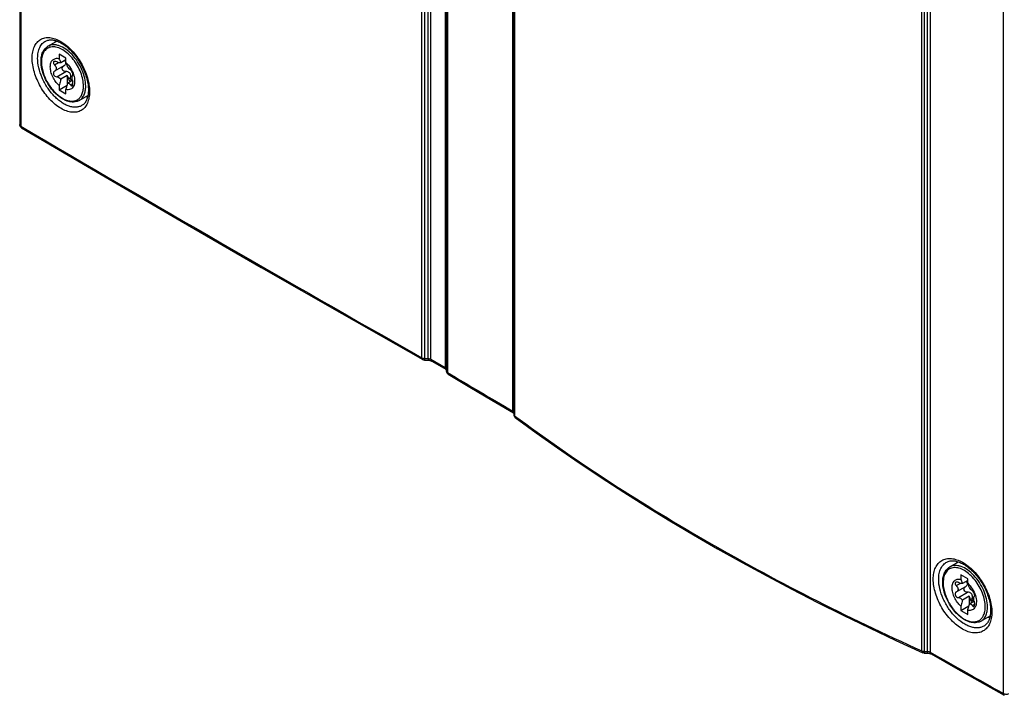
# Model space of a CAD drawing. Header units: millimetres. Extents: x 0 to 1189, y 0 to 841.
# Tile 55 of 67: x 944 to 1007, y 492 to 535. Entities that reach past the tile are written whole.
import ezdxf

# ---------------------------------------------------------------- set-up
doc = ezdxf.new("R2010")
doc.units = ezdxf.units.MM
doc.header["$LTSCALE"] = 65.395
doc.layers.get('0').update_dxf_attribs({"linetype": 'CONTINUOUS'})
doc.layers.add('DRAFTS', color=7, linetype='CONTINUOUS')
doc.layers.add('ROUNDS', color=7, linetype='CONTINUOUS')

msp = doc.modelspace()

# ---------------------------------------------------------------- linework, layer by layer
at = {"color": 7, "linetype": 'CONTINUOUS'}
for p, q in [((944.1053, 701.8271), (944.1053, 528.5016)), ((971.3693, 686.087), (971.3693, 512.7615)), ((945.9106, 533.5051), (946.484, 533.8361)), ((947.0608, 532.7477), (946.6189, 533.0029)), ((946.6189, 533.0029), (946.6189, 532.7209)), ((947.0608, 532.6432), (946.7246, 532.449)), ((947.0608, 532.4657), (947.0608, 532.7477)), ((946.3389, 531.9069), (946.3291, 531.9014)), ((946.9227, 532.244), (946.3385, 531.9067)), ((947.1492, 531.6377), (946.7246, 531.3926)), ((947.1492, 531.6377), (947.1492, 531.0603)), ((947.4732, 531.3144), (947.1666, 531.1374)), ((947.4905, 531.6438), (947.4942, 531.6458)), ((946.6189, 530.7167), (947.1394, 531.0172)), ((946.6189, 530.9986), (946.6189, 530.7167)), ((946.6189, 530.7167), (947.0608, 530.4615)), ((947.0608, 530.4615), (947.0608, 530.7435)), ((947.9106, 530.0409), (948.4682, 530.3629)), ((969.9776, 513.4558), (970.197, 513.4485)), ((970.4365, 513.3897), (971.3494, 512.8626)), ((975.6711, 510.0764), (975.6782, 510.0719)), ((1003.54, 500.2334), (1004.1019, 500.5578)), ((1004.6903, 499.4761), (1004.2483, 499.7312)), ((1004.2483, 499.7312), (1004.2483, 499.4493)), ((1004.6903, 499.3715), (1004.3541, 499.1774)), ((1004.6903, 499.1941), (1004.6903, 499.4761)), ((1003.9684, 498.6353), (1003.9585, 498.6298)), ((1004.5522, 498.9724), (1003.968, 498.6351)), ((1005.1199, 498.3722), (1005.1236, 498.3742)), ((1004.2483, 497.445), (1004.7688, 497.7456)), ((1004.7787, 498.3661), (1004.3541, 498.1209)), ((1004.7787, 498.3661), (1004.7787, 497.7887)), ((1005.1026, 498.0428), (1004.796, 497.8658)), ((1004.2483, 497.727), (1004.2483, 497.445)), ((1004.2483, 497.445), (1004.6903, 497.1899)), ((1004.6903, 497.1899), (1004.6903, 497.4718)), ((1005.54, 496.7693), (1006.1288, 497.1092)), ((1001.9165, 494.7338), (1002.0867, 494.7337))]:
    msp.add_line(p, q, dxfattribs=at)
at = {"color": 9, "linetype": 'CONTINUOUS'}
for p, q in [((944.1767, 701.7261), (944.1767, 528.4006)), ((969.811, 513.6025), (969.811, 686.9282)), ((969.9872, 513.5613), (969.9872, 686.887)), ((970.2066, 513.554), (970.2066, 686.8956)), ((970.3847, 513.5041), (970.3847, 686.8609)), ((971.2976, 686.3338), (971.2976, 512.9771)), ((971.44, 685.9864), (971.44, 512.6609)), ((975.6193, 510.1908), (975.6193, 683.5086)), ((975.7297, 683.1872), (975.7297, 509.9001)), ((1001.7646, 494.8692), (1001.7646, 668.1562)), ((1001.9332, 494.8397), (1001.9332, 668.1268)), ((1002.1034, 668.1399), (1002.1034, 494.8397)), ((1002.2948, 668.1078), (1002.2948, 494.79)), ((1006.9794, 492.1488), (1006.9794, 665.4751)), ((946.3326, 532.315), (946.5824, 532.4592)), ((946.4683, 531.5536), (947.0514, 531.8902)), ((947.2345, 531.4337), (947.3601, 531.5062)), ((947.3571, 531.0404), (947.5084, 531.1278)), ((947.4929, 531.6451), (947.4941, 531.6458)), ((969.9872, 513.5613), (970.2066, 513.554)), ((970.3847, 513.5041), (971.2976, 512.9771)), ((1003.962, 499.0434), (1004.2119, 499.1876)), ((1004.0977, 498.282), (1004.6808, 498.6186)), ((1005.1223, 498.3735), (1005.1236, 498.3742)), ((1004.8639, 498.162), (1004.9895, 498.2346)), ((1004.9866, 497.7688), (1005.1379, 497.8561)), ((1001.9332, 494.8397), (1002.1034, 494.8397))]:
    msp.add_line(p, q, dxfattribs=at)
at = {"color": 7, "linetype": 'CONTINUOUS'}
for points in [[(945.7657, 533.8395), (945.7981, 533.8552), (945.8512, 533.8762), (945.9059, 533.8922), (945.9621, 533.9037), (946.0196, 533.9107), (946.0783, 533.9134), (946.1382, 533.9121), (946.1993, 533.9067), (946.2616, 533.8975), (946.3253, 533.8843), (946.3903, 533.8672), (946.4565, 533.8462), (946.5239, 533.8213), (946.5924, 533.7925), (946.6618, 533.7597), (946.732, 533.723), (946.8028, 533.6823), (946.8742, 533.6378), (946.9459, 533.5895), (947.0178, 533.5374), (947.0897, 533.4817), (947.1614, 533.4223), (947.2328, 533.3594), (947.3036, 533.2932), (947.3738, 533.2237), (947.443, 533.1511), (947.5112, 533.0756), (947.5782, 532.9972), (947.6439, 532.9162), (947.708, 532.8327), (947.7704, 532.7469), (947.831, 532.659), (947.8897, 532.5691), (947.9462, 532.4776), (948.0006, 532.3845), (948.0525, 532.2901), (948.1021, 532.1946), (948.149, 532.0981), (948.1933, 532.0011), (948.2348, 531.9035), (948.2734, 531.8057), (948.3092, 531.7079), (948.3419, 531.6103), (948.3716, 531.5131), (948.3982, 531.4166), (948.4216, 531.321), (948.4419, 531.2264), (948.4591, 531.1332), (948.473, 531.0414), (948.4838, 530.9513), (948.4913, 530.8632), (948.4958, 530.7771), (948.4971, 530.6991)], [(948.4971, 530.6991), (948.4958, 530.6241), (948.4915, 530.5453), (948.4843, 530.4692), (948.4742, 530.3958), (948.4613, 530.3253), (948.4456, 530.2578), (948.4272, 530.1932), (948.4061, 530.1318), (948.3823, 530.0735), (948.3559, 530.0182), (948.3267, 529.966), (948.2946, 529.9169), (948.2596, 529.8711), (948.2217, 529.8288), (948.1806, 529.79), (948.1362, 529.7548), (948.1069, 529.735)], [(944.2284, 528.2862), (949.3093, 525.3072), (954.4171, 522.3356), (959.5462, 519.3746), (964.6966, 516.4245), (969.8627, 513.4881)], [(970.197, 513.4485), (970.2095, 513.4479), (970.2308, 513.4465), (970.252, 513.4444), (970.2728, 513.4416), (970.293, 513.4383), (970.3126, 513.4344), (970.3314, 513.43), (970.3492, 513.4253), (970.3659, 513.4201), (970.3816, 513.4148), (970.396, 513.4092), (970.4091, 513.4036), (970.4209, 513.398), (970.4313, 513.3926), (970.4365, 513.3897)], [(971.3494, 512.8626), (971.3537, 512.8601), (971.3611, 512.8554), (971.3674, 512.851), (971.3693, 512.8496)], [(971.4918, 512.5464), (972.8812, 511.7235), (974.2779, 510.898), (975.6711, 510.0764)], [(975.7791, 509.7872), (977.1093, 508.814), (978.4708, 507.8478), (979.8583, 506.8922), (981.2714, 505.9475), (982.7099, 505.014), (984.1735, 504.0917), (985.6616, 503.181), (987.1741, 502.282), (988.7106, 501.395), (990.2706, 500.5201), (991.8539, 499.6575), (993.46, 498.8075), (995.0886, 497.9703), (996.7392, 497.146), (998.4116, 496.335), (1000.1052, 495.5373), (1001.8139, 494.7558)], [(1003.3632, 500.5512), (1003.3957, 500.567), (1003.4502, 500.5888), (1003.5063, 500.6058), (1003.564, 500.6182), (1003.6231, 500.6261), (1003.6835, 500.6299), (1003.7451, 500.6294), (1003.808, 500.625), (1003.8722, 500.6167), (1003.9378, 500.6044), (1004.0046, 500.5881), (1004.0726, 500.568), (1004.1418, 500.5439), (1004.2121, 500.5159), (1004.2832, 500.4839), (1004.3552, 500.448), (1004.4278, 500.4082), (1004.5008, 500.3646), (1004.5742, 500.3171), (1004.6478, 500.2659), (1004.7213, 500.211), (1004.7947, 500.1525), (1004.8676, 500.0905), (1004.94, 500.0252), (1005.0116, 499.9565), (1005.0824, 499.8848), (1005.1521, 499.8101), (1005.2205, 499.7326), (1005.2876, 499.6524), (1005.353, 499.5697), (1005.4168, 499.4847), (1005.4787, 499.3976), (1005.5385, 499.3085), (1005.5963, 499.2177), (1005.6517, 499.1254), (1005.7048, 499.0317), (1005.7553, 498.9368), (1005.8032, 498.8411), (1005.8484, 498.7446), (1005.8908, 498.6476), (1005.9302, 498.5504), (1005.9667, 498.4531), (1006.0001, 498.356), (1006.0304, 498.2593), (1006.0576, 498.1632), (1006.0816, 498.068), (1006.1023, 497.9737), (1006.1198, 497.8807), (1006.134, 497.7892), (1006.145, 497.6994), (1006.1527, 497.6113), (1006.1573, 497.5254), (1006.1586, 497.4474)], [(1006.1586, 497.4474), (1006.1573, 497.3726), (1006.153, 497.294), (1006.1456, 497.218), (1006.1354, 497.1446), (1006.1222, 497.074), (1006.1061, 497.0062), (1006.0873, 496.9414), (1006.0657, 496.8796), (1006.0414, 496.8208), (1006.0142, 496.7649), (1005.9841, 496.712), (1005.951, 496.6622), (1005.915, 496.6157), (1005.8758, 496.5726), (1005.8335, 496.5331), (1005.7879, 496.4973), (1005.7585, 496.4775)], [(1002.0867, 494.7337), (1002.099, 494.7336), (1002.1201, 494.7328), (1002.1413, 494.7314), (1002.1622, 494.7294), (1002.1828, 494.7267), (1002.2029, 494.7235), (1002.2224, 494.7197), (1002.2411, 494.7154), (1002.2589, 494.7107), (1002.2756, 494.7057), (1002.2912, 494.7004), (1002.3057, 494.695), (1002.3189, 494.6894), (1002.3308, 494.6839), (1002.3413, 494.6785), (1002.3466, 494.6756)], [(1002.3466, 494.6756), (1003.9041, 493.7954), (1005.4693, 492.9129), (1007.0311, 492.0344)]]:
    msp.add_lwpolyline(points, dxfattribs=at)
for centre, radius, start, end in [((946.8776, 532.4373), 0.1763, 0.058891, 8.775278), ((948.6974, 531.5743), 1.2518, 191.983824, 195.798055), ((947.4846, 531.6624), 0.0192, 300.045095, 301.468209), ((944.3553, 528.5016), 0.25, 179.999981, 239.519429), ((969.9859, 513.7057), 0.25, 240.482133, 268.086088), ((971.6193, 512.7615), 0.25, 180.000416, 239.334675), ((975.9282, 509.9878), 0.25, 180.000314, 233.395805), ((1004.507, 499.1657), 0.1763, 0.058891, 8.775278), ((1005.114, 498.3908), 0.0192, 300.045095, 301.468209), ((1006.3268, 498.3027), 1.2518, 191.983824, 195.798055)]:
    msp.add_arc(centre, radius, start, end, dxfattribs=at)
at = {"color": 9, "linetype": 'CONTINUOUS'}
for centre, radius, start, end in [((1834.7748, 2041.5553), 1755.791, 239.5201913, 240.4860913), ((1850.8461, 1995.8274), 1724.279, 239.3352517, 239.4965654), ((1886.1045, 2056.8529), 1794.7591, 240.4989709, 240.6706517)]:
    msp.add_arc(centre, radius, start, end, dxfattribs=at)
for points, knots in [([(944.9035, 532.7492), (944.9035, 532.8815), (944.9233, 533.133), (945.024, 533.4782), (945.169, 533.7162), (945.3155, 533.8609), (945.4375, 533.9461), (945.5722, 534.009), (945.7703, 534.0633), (946.0479, 534.0692), (946.3954, 533.9826), (946.7529, 533.8093), (947.1084, 533.5563), (947.4496, 533.233), (947.7639, 532.8515), (948.0399, 532.4259), (948.2669, 531.972), (948.4366, 531.5069), (948.5426, 531.048), (948.5692, 530.7439), (948.5692, 530.5978)], [0, 0, 0, 0, 0.0604893, 0.1145013, 0.1629457, 0.1858048, 0.2082123, 0.230602, 0.2534093, 0.3016661, 0.3554243, 0.4156435, 0.4821696, 0.5540465, 0.6297786, 0.7075372, 0.7853336, 0.8611773, 0.9332346, 1, 1, 1, 1]), ([(945.2525, 532.7447), (945.2525, 532.8679), (945.2714, 533.1016), (945.368, 533.4211), (945.5072, 533.6389), (945.6473, 533.7685), (945.7252, 533.8184), (945.7657, 533.8395)], [0, 0, 0, 0, 0.2914054, 0.5506002, 0.7825402, 0.892172, 1, 1, 1, 1]), ([(948.5692, 530.5978), (948.5692, 530.4654), (948.5493, 530.2138), (948.4482, 529.8684), (948.3029, 529.6303), (948.156, 529.4854), (948.0337, 529.4), (947.8988, 529.3369), (947.7003, 529.2825), (947.4225, 529.2763), (947.0746, 529.3628), (946.717, 529.536), (946.3616, 529.7891), (946.0207, 530.1125), (945.7067, 530.4943), (945.4314, 530.9203), (945.2048, 531.3744), (945.0356, 531.8398), (944.93, 532.2989), (944.9035, 532.603), (944.9035, 532.7492)], [0, 0, 0, 0, 0.0604744, 0.1145023, 0.1629961, 0.1858898, 0.2083351, 0.2307627, 0.2536047, 0.3019113, 0.3556857, 0.4158904, 0.4823808, 0.5542119, 0.6298983, 0.7076187, 0.7853873, 0.8612125, 0.9332549, 1, 1, 1, 1]), ([(948.1069, 529.735), (948.0502, 529.6989), (947.9244, 529.6405), (947.7146, 529.6028), (947.4882, 529.6142), (947.2506, 529.6734), (947.0065, 529.7785), (946.7609, 529.927), (946.5188, 530.1155), (946.202, 530.4202), (945.8496, 530.8724), (945.5223, 531.4796), (945.3096, 532.1106), (945.2525, 532.5403), (945.2525, 532.7447)], [0, 0, 0, 0, 0.0426049, 0.0867097, 0.1338868, 0.1851889, 0.2411202, 0.3017117, 0.3666217, 0.4352268, 0.5799148, 0.7278949, 0.8704876, 1, 1, 1, 1]), ([(944.1767, 528.4006), (944.1659, 528.407), (944.1465, 528.4206), (944.1233, 528.4454), (944.1087, 528.4727), (944.1053, 528.4922), (944.1053, 528.5016)], [0, 0, 0, 0, 0.2892066, 0.5482388, 0.7816583, 1, 1, 1, 1]), ([(944.1767, 528.4006), (944.1767, 528.388), (944.1786, 528.364), (944.1884, 528.331), (944.2048, 528.3041), (944.2202, 528.291), (944.2284, 528.2862)], [0, 0, 0, 0, 0.2885884, 0.5474805, 0.7811595, 1, 1, 1, 1]), ([(969.811, 513.6025), (969.811, 513.5898), (969.8129, 513.5656), (969.8226, 513.5325), (969.839, 513.5056), (969.8545, 513.4928), (969.8627, 513.4881)], [0, 0, 0, 0, 0.2910498, 0.5506715, 0.7833358, 1, 1, 1, 1]), ([(969.811, 513.6025), (969.8361, 513.5883), (969.8943, 513.5676), (969.9553, 513.5612), (969.9872, 513.5613)], [0, 0, 0, 0, 0.4751023, 1, 1, 1, 1]), ([(969.9872, 513.5613), (969.9864, 513.5466), (969.9852, 513.5258), (969.9833, 513.4999), (969.9821, 513.4847), (969.9809, 513.4727), (969.9798, 513.464), (969.9789, 513.4587), (969.9782, 513.4565), (969.9778, 513.4558), (969.9776, 513.4558)], [0, 0, 0, 0, 0.4165906, 0.5883973, 0.7325109, 0.8469032, 0.9300016, 0.9807844, 0.994049, 1, 1, 1, 1]), ([(970.2066, 513.554), (970.2058, 513.5393), (970.2046, 513.5185), (970.2027, 513.4926), (970.2015, 513.4774), (970.2003, 513.4653), (970.1992, 513.4567), (970.1983, 513.4514), (970.1976, 513.4492), (970.1972, 513.4485), (970.197, 513.4485)], [0, 0, 0, 0, 0.4165964, 0.5884052, 0.7325203, 0.8469133, 0.9300114, 0.9807925, 0.9940547, 1, 1, 1, 1]), ([(970.2066, 513.554), (970.2391, 513.5517), (970.3006, 513.5415), (970.3592, 513.5189), (970.3847, 513.5041)], [0, 0, 0, 0, 0.5249882, 1, 1, 1, 1]), ([(970.3847, 513.5041), (970.3847, 513.4915), (970.3866, 513.4674), (970.3964, 513.4343), (970.4128, 513.4074), (970.4282, 513.3945), (970.4365, 513.3897)], [0, 0, 0, 0, 0.2897992, 0.5490493, 0.7822283, 1, 1, 1, 1]), ([(971.2976, 512.9771), (971.2976, 512.9644), (971.2995, 512.9403), (971.3093, 512.9072), (971.3257, 512.8804), (971.3412, 512.8674), (971.3494, 512.8626)], [0, 0, 0, 0, 0.2897993, 0.5490494, 0.7822283, 1, 1, 1, 1]), ([(971.2976, 512.9771), (971.3071, 512.9716), (971.3372, 512.9519), (971.3638, 512.9216), (971.3693, 512.8967)], [0, 0, 0, 0, 0.2995044, 1, 1, 1, 1]), ([(971.3693, 512.7615), (971.3693, 512.7521), (971.3727, 512.7327), (971.3872, 512.7055), (971.4101, 512.6808), (971.4294, 512.6672), (971.44, 512.6609)], [0, 0, 0, 0, 0.2185593, 0.452071, 0.7110208, 1, 1, 1, 1]), ([(971.44, 512.6609), (971.44, 512.6483), (971.442, 512.6243), (971.4517, 512.5913), (971.4682, 512.5644), (971.4835, 512.5513), (971.4918, 512.5464)], [0, 0, 0, 0, 0.2881343, 0.5468961, 0.7807623, 1, 1, 1, 1]), ([(975.6193, 510.1908), (975.6193, 510.1782), (975.6212, 510.1542), (975.631, 510.1212), (975.6474, 510.0943), (975.6628, 510.0812), (975.6711, 510.0764)], [0, 0, 0, 0, 0.2885314, 0.5474088, 0.7811108, 1, 1, 1, 1]), ([(975.6193, 510.1908), (975.6258, 510.187), (975.6481, 510.1726), (975.6682, 510.1537), (975.6783, 510.1374)], [0, 0, 0, 0, 0.2815644, 1, 1, 1, 1]), ([(975.6782, 509.9878), (975.6782, 509.9718), (975.6892, 509.9367), (975.7147, 509.9114), (975.7297, 509.9001)], [0, 0, 0, 0, 0.4606665, 1, 1, 1, 1]), ([(975.7297, 509.9001), (977.6374, 508.4831), (981.6183, 505.7174), (987.9305, 501.8494), (994.6708, 498.198), (999.3584, 495.9535), (1001.7646, 494.8692)], [0, 0, 0, 0, 0.2367173, 0.4825172, 0.7370905, 1, 1, 1, 1]), ([(975.7297, 509.9001), (975.7299, 509.8776), (975.7366, 509.8346), (975.7633, 509.7989), (975.7791, 509.7872)], [0, 0, 0, 0, 0.5323516, 1, 1, 1, 1]), ([(1002.492, 499.4514), (1002.492, 499.584), (1002.5123, 499.8363), (1002.6156, 500.183), (1002.7896, 500.465), (1003.0308, 500.6668), (1003.3268, 500.7747), (1003.6595, 500.7854), (1004.0144, 500.7032), (1004.3794, 500.5343), (1004.7425, 500.2856), (1005.091, 499.9664), (1005.412, 499.5886), (1005.6938, 499.1662), (1005.9257, 498.7149), (1006.099, 498.2516), (1006.2072, 497.7937), (1006.2343, 497.4899), (1006.2343, 497.3439)], [0, 0, 0, 0, 0.0602038, 0.1141734, 0.1628756, 0.2085324, 0.2542979, 0.3032886, 0.3576455, 0.4182555, 0.4849432, 0.5567614, 0.6322417, 0.709595, 0.7868817, 0.8621685, 0.9336859, 1, 1, 1, 1]), ([(1002.8373, 499.4491), (1002.8373, 499.5725), (1002.8568, 499.8073), (1002.9561, 500.1286), (1003.0988, 500.3478), (1003.2421, 500.4788), (1003.3218, 500.5296), (1003.3632, 500.5512)], [0, 0, 0, 0, 0.2890781, 0.5473612, 0.7801155, 0.8907889, 1, 1, 1, 1]), ([(1006.2343, 497.3439), (1006.2343, 497.2113), (1006.214, 496.9589), (1006.1103, 496.612), (1005.9358, 496.3299), (1005.6942, 496.1278), (1005.3977, 496.0195), (1005.0646, 496.0086), (1004.7094, 496.0905), (1004.3442, 496.2594), (1003.9812, 496.5082), (1003.633, 496.8275), (1003.3124, 497.2057), (1003.0311, 497.6284), (1002.7998, 498.08), (1002.6269, 498.5435), (1002.519, 499.0016), (1002.492, 499.3054), (1002.492, 499.4514)], [0, 0, 0, 0, 0.0601893, 0.1141748, 0.1629257, 0.2086541, 0.2544909, 0.3035299, 0.357902, 0.4184969, 0.4851487, 0.5569215, 0.6323571, 0.7096733, 0.7869333, 0.8622025, 0.9337057, 1, 1, 1, 1]), ([(1005.7585, 496.4775), (1005.7004, 496.4405), (1005.5718, 496.3804), (1005.3574, 496.3397), (1005.126, 496.3478), (1004.883, 496.4037), (1004.6332, 496.5054), (1004.2875, 496.7049), (1003.8745, 497.0558), (1003.4493, 497.5831), (1003.1137, 498.1867), (1002.8958, 498.8156), (1002.8373, 499.2449), (1002.8373, 499.4491)], [0, 0, 0, 0, 0.0433539, 0.0882583, 0.1361867, 0.18812, 0.2445219, 0.3054068, 0.4387954, 0.5829381, 0.729962, 0.8714434, 1, 1, 1, 1]), ([(1001.7646, 494.8692), (1001.7645, 494.8558), (1001.7661, 494.8309), (1001.7751, 494.7972), (1001.7907, 494.771), (1001.8059, 494.7594), (1001.8139, 494.7558)], [0, 0, 0, 0, 0.3075888, 0.5724994, 0.7984864, 1, 1, 1, 1]), ([(1001.7646, 494.8692), (1001.7899, 494.858), (1001.8458, 494.8422), (1001.9035, 494.8386), (1001.9332, 494.8397)], [0, 0, 0, 0, 0.482425, 1, 1, 1, 1]), ([(1001.9332, 494.8397), (1001.9323, 494.825), (1001.9305, 494.7989), (1001.9271, 494.7689), (1001.924, 494.7507), (1001.9217, 494.7418), (1001.9198, 494.7364), (1001.9175, 494.7338), (1001.9165, 494.7338)], [0, 0, 0, 0, 0.4092431, 0.7208069, 0.8345455, 0.9184025, 0.9722374, 1, 1, 1, 1]), ([(1002.1034, 494.8397), (1002.1026, 494.8249), (1002.1007, 494.7989), (1002.0974, 494.7688), (1002.0943, 494.7507), (1002.0919, 494.7417), (1002.0901, 494.7363), (1002.0877, 494.7337), (1002.0867, 494.7337)], [0, 0, 0, 0, 0.4092524, 0.7208216, 0.8345609, 0.9184168, 0.9722477, 1, 1, 1, 1]), ([(1002.1034, 494.8397), (1002.1381, 494.8383), (1002.2043, 494.8289), (1002.2673, 494.8056), (1002.2948, 494.79)], [0, 0, 0, 0, 0.5236576, 1, 1, 1, 1]), ([(1002.2948, 494.79), (1002.2948, 494.7773), (1002.2967, 494.7531), (1002.3065, 494.7199), (1002.3229, 494.6931), (1002.3383, 494.6803), (1002.3466, 494.6756)], [0, 0, 0, 0, 0.2910941, 0.5507292, 0.7833752, 1, 1, 1, 1]), ([(1006.9794, 492.1488), (1006.9793, 492.1361), (1006.9812, 492.1118), (1006.991, 492.0786), (1007.0074, 492.0518), (1007.0228, 492.039), (1007.0311, 492.0344)], [0, 0, 0, 0, 0.2915483, 0.5513214, 0.78378, 1, 1, 1, 1]), ([(1006.9794, 492.1488), (1007.0036, 492.1352), (1007.0595, 492.1151), (1007.1489, 492.1048), (1007.2389, 492.1132), (1007.2958, 492.1321), (1007.3208, 492.1451)], [0, 0, 0, 0, 0.2365994, 0.4977026, 0.7600467, 1, 1, 1, 1])]:
    msp.add_open_spline(points, degree=3, knots=knots, dxfattribs=at)
at = {"color": 7, "linetype": 'CONTINUOUS'}
for points, knots in [([(946.6189, 530.9986), (946.5359, 531.0749), (946.3838, 531.2496), (946.2086, 531.5469), (946.0935, 531.8619), (946.0552, 532.1242), (946.0679, 532.3155), (946.1043, 532.4731), (946.1813, 532.609), (946.2968, 532.6942), (946.4324, 532.7444), (946.5462, 532.738), (946.6189, 532.7209)], [0, 0, 0, 0, 0.1502064, 0.30619, 0.4574458, 0.5944886, 0.6557771, 0.711793, 0.8096154, 0.8549777, 0.9005725, 1, 1, 1, 1]), ([(946.2956, 532.5271), (946.2814, 532.519), (946.2566, 532.4904), (946.2567, 532.4305), (946.2839, 532.3698), (946.3144, 532.3327), (946.3326, 532.315)], [0, 0, 0, 0, 0.1996798, 0.4204344, 0.6904285, 1, 1, 1, 1]), ([(946.4683, 532.5081), (946.439, 532.5238), (946.3826, 532.5452), (946.3184, 532.5403), (946.2956, 532.5271)], [0, 0, 0, 0, 0.5573267, 1, 1, 1, 1]), ([(946.7246, 532.449), (946.7086, 532.4438), (946.67, 532.4403), (946.5814, 532.4544), (946.5137, 532.4837), (946.4683, 532.5081)], [0, 0, 0, 0, 0.1887144, 0.4237794, 1, 1, 1, 1]), ([(946.6189, 532.7209), (946.6299, 532.7002), (946.6729, 532.6128), (946.7053, 532.5204), (946.7246, 532.449)], [0, 0, 0, 0, 0.2411199, 1, 1, 1, 1]), ([(946.9232, 532.2443), (946.9591, 532.265), (947.0082, 532.306), (947.0469, 532.3782), (947.0539, 532.418), (947.0539, 532.4375)], [0, 0, 0, 0, 0.5121545, 0.7584432, 1, 1, 1, 1]), ([(947.0519, 532.4642), (947.05, 532.4763), (947.0372, 532.5256), (947.0066, 532.5687), (946.98, 532.5965)], [0, 0, 0, 0, 0.2405328, 1, 1, 1, 1]), ([(947.1666, 532.1939), (947.16, 532.2183), (947.1322, 532.3116), (947.0947, 532.4021), (947.0608, 532.4657)], [0, 0, 0, 0, 0.2595723, 1, 1, 1, 1]), ([(947.0608, 532.4657), (947.1745, 532.3612), (947.3726, 532.1152), (947.5064, 531.8295), (947.5529, 531.6793)], [0, 0, 0, 0, 0.4955345, 1, 1, 1, 1]), ([(946.3291, 531.9014), (946.3137, 531.8926), (946.2857, 531.8682), (946.251, 531.7983), (946.26, 531.7111), (946.3035, 531.6381), (946.3649, 531.5789), (946.4277, 531.5548), (946.4683, 531.5536)], [0, 0, 0, 0, 0.1101598, 0.2241569, 0.4741434, 0.6109848, 0.7477753, 1, 1, 1, 1]), ([(946.3326, 532.315), (946.3647, 532.2836), (946.4178, 532.2144), (946.4531, 532.0934), (946.4261, 531.9773), (946.3701, 531.925), (946.3389, 531.9069)], [0, 0, 0, 0, 0.28417, 0.5413058, 0.7720262, 1, 1, 1, 1]), ([(947.0514, 531.8902), (947.0081, 531.8879), (946.9168, 531.9099), (946.8386, 531.9985), (946.8197, 532.0854), (946.8298, 532.1487), (946.8619, 532.202), (946.894, 532.2276), (946.9114, 532.2376)], [0, 0, 0, 0, 0.2538252, 0.5158794, 0.6434914, 0.764736, 0.8821416, 1, 1, 1, 1]), ([(947.3601, 531.5062), (947.3694, 531.5547), (947.3727, 531.6307), (947.3463, 531.7263), (947.3088, 531.7903), (947.2551, 531.8401), (947.1703, 531.8836), (947.0979, 531.8928), (947.0514, 531.8902)], [0, 0, 0, 0, 0.2560612, 0.3839042, 0.5103144, 0.6351012, 0.7584462, 1, 1, 1, 1]), ([(947.3571, 531.9949), (947.343, 532.0043), (947.3126, 532.0286), (947.2465, 532.0929), (947.1985, 532.1511), (947.1666, 532.1939)], [0, 0, 0, 0, 0.1844508, 0.4209363, 1, 1, 1, 1]), ([(947.5031, 531.6556), (947.5074, 531.6637), (947.5106, 531.687), (947.5039, 531.7463), (947.4741, 531.8322), (947.4304, 531.9144), (947.3886, 531.9682), (947.3675, 531.9881), (947.3571, 531.9949)], [0, 0, 0, 0, 0.0719793, 0.1773943, 0.4672098, 0.7756038, 0.9026345, 1, 1, 1, 1]), ([(946.4683, 531.5536), (946.5184, 531.552), (946.6231, 531.5191), (946.6972, 531.4392), (946.7246, 531.3926)], [0, 0, 0, 0, 0.4805751, 1, 1, 1, 1]), ([(946.7246, 531.3926), (946.7179, 531.3599), (946.6884, 531.2271), (946.651, 531.0961), (946.6189, 530.9986)], [0, 0, 0, 0, 0.2451704, 1, 1, 1, 1]), ([(947.5529, 531.6793), (947.5936, 531.548), (947.6303, 531.35), (947.6061, 531.1001), (947.5542, 530.9474), (947.468, 530.8279), (947.3497, 530.7501), (947.2081, 530.7206), (947.1103, 530.7318), (947.0608, 530.7435)], [0, 0, 0, 0, 0.3134418, 0.4489575, 0.5690624, 0.6768225, 0.7789156, 0.8841076, 1, 1, 1, 1]), ([(947.0608, 530.7435), (947.0717, 530.7764), (947.1125, 530.9061), (947.1461, 531.0381), (947.1666, 531.1374)], [0, 0, 0, 0, 0.2546498, 1, 1, 1, 1]), ([(947.2345, 531.4337), (947.2312, 531.4511), (947.2133, 531.523), (947.1804, 531.5908), (947.1492, 531.6377)], [0, 0, 0, 0, 0.2395005, 1, 1, 1, 1]), ([(947.1666, 531.1374), (947.1829, 531.1434), (947.2191, 531.1489), (947.2731, 531.132), (947.3207, 531.094), (947.3458, 531.0596), (947.3571, 531.0404)], [0, 0, 0, 0, 0.2255312, 0.4556846, 0.7111946, 1, 1, 1, 1]), ([(947.2345, 531.4337), (947.2415, 531.396), (947.2714, 531.3245), (947.3222, 531.2655), (947.3525, 531.2435)], [0, 0, 0, 0, 0.5055837, 1, 1, 1, 1]), ([(947.4231, 531.2853), (947.3938, 531.3093), (947.353, 531.384), (947.3523, 531.4656), (947.3601, 531.5062)], [0, 0, 0, 0, 0.4786142, 1, 1, 1, 1]), ([(947.4729, 531.3144), (947.4647, 531.3527), (947.453, 531.425), (947.4488, 531.5121), (947.4548, 531.5713), (947.4638, 531.61), (947.4773, 531.6362), (947.4905, 531.6438)], [0, 0, 0, 0, 0.3447286, 0.6445518, 0.76628, 0.8656288, 1, 1, 1, 1]), ([(947.4605, 530.9813), (947.474, 530.9891), (947.4965, 531.0215), (947.5098, 531.0826), (947.5097, 531.1565), (947.5001, 531.2079), (947.4929, 531.2335)], [0, 0, 0, 0, 0.1748748, 0.4144416, 0.7005982, 1, 1, 1, 1]), ([(947.4946, 531.646), (947.4972, 531.6477), (947.5003, 531.6509), (947.5025, 531.6545), (947.5031, 531.6556)], [0, 0, 0, 0, 0.7279536, 1, 1, 1, 1]), ([(947.3571, 531.0404), (947.3643, 531.0284), (947.3791, 531.0073), (947.4054, 530.9836), (947.4342, 530.9725), (947.453, 530.977), (947.4605, 530.9813)], [0, 0, 0, 0, 0.320452, 0.5860028, 0.8020027, 1, 1, 1, 1]), ([(1004.2483, 497.727), (1004.1653, 497.8033), (1004.0133, 497.978), (1003.838, 498.2753), (1003.7229, 498.5902), (1003.6847, 498.8526), (1003.6974, 499.0439), (1003.7338, 499.2015), (1003.8107, 499.3374), (1003.9262, 499.4226), (1004.0618, 499.4728), (1004.1757, 499.4664), (1004.2483, 499.4493)], [0, 0, 0, 0, 0.1502064, 0.30619, 0.4574458, 0.5944886, 0.6557771, 0.711793, 0.8096154, 0.8549777, 0.9005725, 1, 1, 1, 1]), ([(1003.925, 499.2555), (1003.9109, 499.2473), (1003.886, 499.2188), (1003.8861, 499.1589), (1003.9133, 499.0982), (1003.9439, 499.0611), (1003.962, 499.0434)], [0, 0, 0, 0, 0.1996798, 0.4204344, 0.6904285, 1, 1, 1, 1]), ([(1004.0977, 499.2365), (1004.0685, 499.2522), (1004.0121, 499.2736), (1003.9479, 499.2687), (1003.925, 499.2555)], [0, 0, 0, 0, 0.5573267, 1, 1, 1, 1]), ([(1003.962, 499.0434), (1003.9942, 499.012), (1004.0472, 498.9427), (1004.0825, 498.8218), (1004.0556, 498.7057), (1003.9995, 498.6534), (1003.9684, 498.6353)], [0, 0, 0, 0, 0.28417, 0.5413058, 0.7720262, 1, 1, 1, 1]), ([(1004.3541, 499.1774), (1004.338, 499.1722), (1004.2994, 499.1686), (1004.2108, 499.1828), (1004.1431, 499.2121), (1004.0977, 499.2365)], [0, 0, 0, 0, 0.1887144, 0.4237794, 1, 1, 1, 1]), ([(1004.2483, 499.4493), (1004.2593, 499.4286), (1004.3024, 499.3412), (1004.3348, 499.2487), (1004.3541, 499.1774)], [0, 0, 0, 0, 0.2411199, 1, 1, 1, 1]), ([(1004.5527, 498.9727), (1004.5885, 498.9934), (1004.6377, 499.0344), (1004.6764, 499.1065), (1004.6834, 499.1463), (1004.6834, 499.1659)], [0, 0, 0, 0, 0.5121545, 0.7584432, 1, 1, 1, 1]), ([(1004.6813, 499.1926), (1004.6794, 499.2047), (1004.6667, 499.254), (1004.636, 499.2971), (1004.6094, 499.3248)], [0, 0, 0, 0, 0.2405328, 1, 1, 1, 1]), ([(1004.796, 498.9223), (1004.7894, 498.9467), (1004.7616, 499.04), (1004.7241, 499.1305), (1004.6903, 499.1941)], [0, 0, 0, 0, 0.2595723, 1, 1, 1, 1]), ([(1004.6903, 499.1941), (1004.804, 499.0896), (1005.002, 498.8435), (1005.1358, 498.5579), (1005.1824, 498.4077)], [0, 0, 0, 0, 0.4955345, 1, 1, 1, 1]), ([(1003.9585, 498.6298), (1003.9432, 498.6209), (1003.9152, 498.5965), (1003.8805, 498.5267), (1003.8895, 498.4395), (1003.933, 498.3665), (1003.9943, 498.3073), (1004.0572, 498.2832), (1004.0977, 498.282)], [0, 0, 0, 0, 0.1101598, 0.2241569, 0.4741434, 0.6109848, 0.7477753, 1, 1, 1, 1]), ([(1004.6808, 498.6186), (1004.6375, 498.6162), (1004.5462, 498.6382), (1004.468, 498.7268), (1004.4491, 498.8138), (1004.4593, 498.8771), (1004.4914, 498.9304), (1004.5234, 498.956), (1004.5409, 498.966)], [0, 0, 0, 0, 0.2538252, 0.5158794, 0.6434914, 0.764736, 0.8821416, 1, 1, 1, 1]), ([(1004.9895, 498.2346), (1004.9988, 498.2831), (1005.0021, 498.3591), (1004.9757, 498.4547), (1004.9382, 498.5186), (1004.8845, 498.5685), (1004.7997, 498.612), (1004.7273, 498.6211), (1004.6808, 498.6186)], [0, 0, 0, 0, 0.2560612, 0.3839042, 0.5103144, 0.6351012, 0.7584462, 1, 1, 1, 1]), ([(1005.1824, 498.4077), (1005.223, 498.2764), (1005.2597, 498.0784), (1005.2355, 497.8285), (1005.1837, 497.6758), (1005.0974, 497.5562), (1004.9792, 497.4785), (1004.8376, 497.4489), (1004.7398, 497.4602), (1004.6903, 497.4718)], [0, 0, 0, 0, 0.3134418, 0.4489575, 0.5690624, 0.6768225, 0.7789156, 0.8841076, 1, 1, 1, 1]), ([(1004.9866, 498.7233), (1004.9724, 498.7327), (1004.942, 498.757), (1004.8759, 498.8213), (1004.8279, 498.8795), (1004.796, 498.9223)], [0, 0, 0, 0, 0.1844508, 0.4209363, 1, 1, 1, 1]), ([(1005.1325, 498.3839), (1005.1368, 498.3921), (1005.14, 498.4154), (1005.1333, 498.4746), (1005.1036, 498.5605), (1005.0598, 498.6427), (1005.0181, 498.6966), (1004.997, 498.7164), (1004.9866, 498.7233)], [0, 0, 0, 0, 0.0719793, 0.1773943, 0.4672098, 0.7756038, 0.9026345, 1, 1, 1, 1]), ([(1005.124, 498.3744), (1005.1267, 498.3761), (1005.1298, 498.3792), (1005.132, 498.3829), (1005.1325, 498.3839)], [0, 0, 0, 0, 0.7279536, 1, 1, 1, 1]), ([(1004.0977, 498.282), (1004.1478, 498.2804), (1004.2526, 498.2475), (1004.3266, 498.1676), (1004.3541, 498.1209)], [0, 0, 0, 0, 0.4805751, 1, 1, 1, 1]), ([(1004.3541, 498.1209), (1004.3473, 498.0883), (1004.3178, 497.9555), (1004.2804, 497.8245), (1004.2483, 497.727)], [0, 0, 0, 0, 0.2451704, 1, 1, 1, 1]), ([(1004.6903, 497.4718), (1004.7011, 497.5047), (1004.7419, 497.6345), (1004.7755, 497.7665), (1004.796, 497.8658)], [0, 0, 0, 0, 0.2546498, 1, 1, 1, 1]), ([(1004.8639, 498.162), (1004.8606, 498.1795), (1004.8427, 498.2513), (1004.8098, 498.3192), (1004.7787, 498.3661)], [0, 0, 0, 0, 0.2395005, 1, 1, 1, 1]), ([(1004.796, 497.8658), (1004.8124, 497.8718), (1004.8486, 497.8773), (1004.9026, 497.8604), (1004.9502, 497.8224), (1004.9752, 497.788), (1004.9866, 497.7688)], [0, 0, 0, 0, 0.2255312, 0.4556846, 0.7111946, 1, 1, 1, 1]), ([(1004.8639, 498.162), (1004.871, 498.1244), (1004.9008, 498.0528), (1004.9516, 497.9939), (1004.982, 497.9719)], [0, 0, 0, 0, 0.5055837, 1, 1, 1, 1]), ([(1005.0525, 498.0136), (1005.0232, 498.0377), (1004.9825, 498.1124), (1004.9817, 498.194), (1004.9895, 498.2346)], [0, 0, 0, 0, 0.4786142, 1, 1, 1, 1]), ([(1004.9866, 497.7688), (1004.9937, 497.7568), (1005.0085, 497.7356), (1005.0348, 497.7119), (1005.0636, 497.7009), (1005.0825, 497.7054), (1005.09, 497.7097)], [0, 0, 0, 0, 0.320452, 0.5860028, 0.8020027, 1, 1, 1, 1]), ([(1005.1023, 498.0428), (1005.0942, 498.081), (1005.0824, 498.1534), (1005.0783, 498.2405), (1005.0842, 498.2997), (1005.0933, 498.3384), (1005.1067, 498.3646), (1005.1199, 498.3722)], [0, 0, 0, 0, 0.3447286, 0.6445518, 0.76628, 0.8656288, 1, 1, 1, 1]), ([(1005.09, 497.7097), (1005.1034, 497.7175), (1005.126, 497.7499), (1005.1392, 497.811), (1005.1392, 497.8849), (1005.1295, 497.9363), (1005.1223, 497.9619)], [0, 0, 0, 0, 0.1748748, 0.4144416, 0.7005982, 1, 1, 1, 1])]:
    msp.add_open_spline(points, degree=3, knots=knots, dxfattribs=at)
msp.add_open_spline([(1001.9165, 494.7338), (1001.8815, 494.7338), (1001.8458, 494.7415), (1001.8139, 494.7558)], degree=3, dxfattribs=at)
at = {"layer": 'DRAFTS', "color": 7, "linetype": 'CONTINUOUS'}
for centre, radius, start, end in [((947.6372, 533.4238), 1.3256, 160.423258, 165.198109), ((948.7115, 531.6112), 1.3608, 254.848834, 258.920476), ((1005.2761, 500.1494), 1.3354, 160.939834, 165.1838)]:
    msp.add_arc(centre, radius, start, end, dxfattribs=at)
msp.add_open_spline([(1005.9853, 497.026), (1005.9953, 497.0233), (1006.0346, 497.0132), (1006.0745, 497.0047), (1006.1043, 496.9995)], degree=3, knots=[0, 0, 0, 0, 0.2541578, 1, 1, 1, 1], dxfattribs=at)
at = {"layer": 'ROUNDS', "color": 7, "linetype": 'CONTINUOUS'}
msp.add_line((975.6782, 683.2749), (975.6782, 509.9878), dxfattribs=at)
at = {"layer": 'ROUNDS', "color": 9, "linetype": 'CONTINUOUS'}
for p, q in [((947.9106, 530.0409), (947.9108, 530.0411)), ((1005.54, 496.7693), (1005.5403, 496.7695))]:
    msp.add_line(p, q, dxfattribs=at)
at = {"layer": 'ROUNDS', "color": 7, "linetype": 'CONTINUOUS'}
for points, knots in [([(945.4671, 532.5487), (945.4671, 532.652), (945.4831, 532.8501), (945.5652, 533.125), (945.7058, 533.3524), (945.8389, 533.4637), (945.9106, 533.5051)], [0, 0, 0, 0, 0.2814241, 0.5378682, 0.7744362, 1, 1, 1, 1]), ([(947.9106, 530.0409), (947.8574, 530.0102), (947.7411, 529.9615), (947.5509, 529.9323), (947.3499, 529.9454), (947.0646, 530.0187), (946.7047, 530.2117), (946.3104, 530.5574), (945.9638, 530.998), (945.6914, 531.4993), (945.5143, 532.0217), (945.4671, 532.3784), (945.4671, 532.5487)], [0, 0, 0, 0, 0.0461298, 0.0935113, 0.1432838, 0.1963316, 0.3136943, 0.4457585, 0.5877632, 0.7324935, 0.8721267, 1, 1, 1, 1]), ([(1003.0965, 499.277), (1003.0965, 499.3804), (1003.1125, 499.5785), (1003.1947, 499.8533), (1003.3353, 500.0808), (1003.4683, 500.192), (1003.54, 500.2334)], [0, 0, 0, 0, 0.2814241, 0.5378682, 0.7744362, 1, 1, 1, 1]), ([(1005.54, 496.7693), (1005.4868, 496.7386), (1005.3705, 496.6899), (1005.1803, 496.6607), (1004.9793, 496.6737), (1004.694, 496.747), (1004.3342, 496.9401), (1003.9398, 497.2858), (1003.5933, 497.7264), (1003.3208, 498.2277), (1003.1438, 498.7501), (1003.0965, 499.1068), (1003.0965, 499.277)], [0, 0, 0, 0, 0.0461298, 0.0935113, 0.1432838, 0.1963316, 0.3136943, 0.4457585, 0.5877632, 0.7324935, 0.8721267, 1, 1, 1, 1])]:
    msp.add_open_spline(points, degree=3, knots=knots, dxfattribs=at)
at = {"layer": 'ROUNDS', "color": 9, "linetype": 'CONTINUOUS'}
for points, knots in [([(947.5306, 532.664), (947.4322, 532.7889), (947.2253, 533.0142), (946.8794, 533.2775), (946.5283, 533.4399), (946.2365, 533.4797), (946.0296, 533.4432), (945.8929, 533.3859), (945.7732, 533.2987), (945.6357, 533.1412), (945.5205, 532.8722), (945.4963, 532.6347), (945.4963, 532.5078)], [0, 0, 0, 0, 0.163001, 0.3121481, 0.4431698, 0.5559388, 0.6073755, 0.65708, 0.7067054, 0.7579171, 0.869919, 1, 1, 1, 1]), ([(948.3248, 530.9565), (948.3248, 531.1274), (948.277, 531.4867), (948.0986, 532.0145), (947.8235, 532.5229), (947.474, 532.9703), (947.0786, 533.3206), (946.7207, 533.5163), (946.4407, 533.5908), (946.248, 533.605), (946.0686, 533.5787), (945.9599, 533.5335), (945.9106, 533.5051)], [0, 0, 0, 0, 0.1286278, 0.2702023, 0.4173676, 0.5617288, 0.695414, 0.8126926, 0.8646628, 0.9125014, 0.9571354, 1, 1, 1, 1]), ([(945.4963, 532.5078), (945.4963, 532.2877), (945.579, 531.8232), (945.8665, 531.1709), (946.226, 530.6797), (946.5662, 530.3613), (946.8269, 530.1785), (947.0891, 530.0538), (947.344, 529.9922), (947.5834, 529.9983), (947.7964, 530.0756), (947.9698, 530.2215), (948.0947, 530.4258), (948.1688, 530.6772), (948.1834, 530.8603), (948.1834, 530.9565)], [0, 0, 0, 0, 0.1381569, 0.2912528, 0.4443658, 0.516284, 0.5829372, 0.643376, 0.6974428, 0.7460725, 0.7914906, 0.8369086, 0.8855358, 0.9395907, 1, 1, 1, 1]), ([(948.1834, 530.9565), (948.1834, 531.0976), (948.149, 531.3933), (948.0175, 531.833), (947.8117, 532.2665), (947.6308, 532.5367), (947.5306, 532.664)], [0, 0, 0, 0, 0.2278231, 0.4771094, 0.7382701, 1, 1, 1, 1]), ([(947.9108, 530.0411), (947.9768, 530.0792), (948.1002, 530.183), (948.2314, 530.3979), (948.3095, 530.6626), (948.3248, 530.8552), (948.3248, 530.9565)], [0, 0, 0, 0, 0.2178219, 0.45104, 0.710286, 1, 1, 1, 1]), ([(1005.9542, 497.6849), (1005.9542, 497.8558), (1005.9064, 498.2151), (1005.728, 498.7428), (1005.453, 499.2513), (1005.1035, 499.6987), (1004.7081, 500.049), (1004.3501, 500.2447), (1004.0702, 500.3192), (1003.8775, 500.3334), (1003.698, 500.3071), (1003.5893, 500.2619), (1003.54, 500.2334)], [0, 0, 0, 0, 0.1286278, 0.2702023, 0.4173676, 0.5617288, 0.695414, 0.8126926, 0.8646628, 0.9125014, 0.9571354, 1, 1, 1, 1]), ([(1005.16, 499.3924), (1005.0617, 499.5172), (1004.8547, 499.7426), (1004.5088, 500.0059), (1004.1578, 500.1682), (1003.866, 500.2081), (1003.6591, 500.1716), (1003.5223, 500.1142), (1003.4026, 500.0271), (1003.2651, 499.8696), (1003.15, 499.6005), (1003.1258, 499.363), (1003.1258, 499.2362)], [0, 0, 0, 0, 0.163001, 0.3121481, 0.4431698, 0.5559388, 0.6073755, 0.65708, 0.7067054, 0.7579171, 0.869919, 1, 1, 1, 1]), ([(1003.1258, 499.2362), (1003.1258, 499.0161), (1003.2084, 498.5515), (1003.496, 497.8993), (1003.8554, 497.4081), (1004.1957, 497.0896), (1004.4564, 496.9069), (1004.7185, 496.7821), (1004.9735, 496.7206), (1005.2128, 496.7267), (1005.4258, 496.804), (1005.5992, 496.9499), (1005.7241, 497.1541), (1005.7983, 497.4056), (1005.8128, 497.5886), (1005.8128, 497.6849)], [0, 0, 0, 0, 0.1381569, 0.2912528, 0.4443658, 0.516284, 0.5829372, 0.643376, 0.6974428, 0.7460725, 0.7914906, 0.8369086, 0.8855358, 0.9395907, 1, 1, 1, 1]), ([(1005.8128, 497.6849), (1005.8128, 497.826), (1005.7785, 498.1217), (1005.647, 498.5614), (1005.4411, 498.9948), (1005.2603, 499.2651), (1005.16, 499.3924)], [0, 0, 0, 0, 0.2278231, 0.4771094, 0.7382701, 1, 1, 1, 1]), ([(1005.5403, 496.7695), (1005.6062, 496.8076), (1005.7296, 496.9114), (1005.8609, 497.1263), (1005.9389, 497.391), (1005.9542, 497.5836), (1005.9542, 497.6849)], [0, 0, 0, 0, 0.2178219, 0.45104, 0.710286, 1, 1, 1, 1])]:
    msp.add_open_spline(points, degree=3, knots=knots, dxfattribs=at)

doc.saveas('drawing.dxf')
